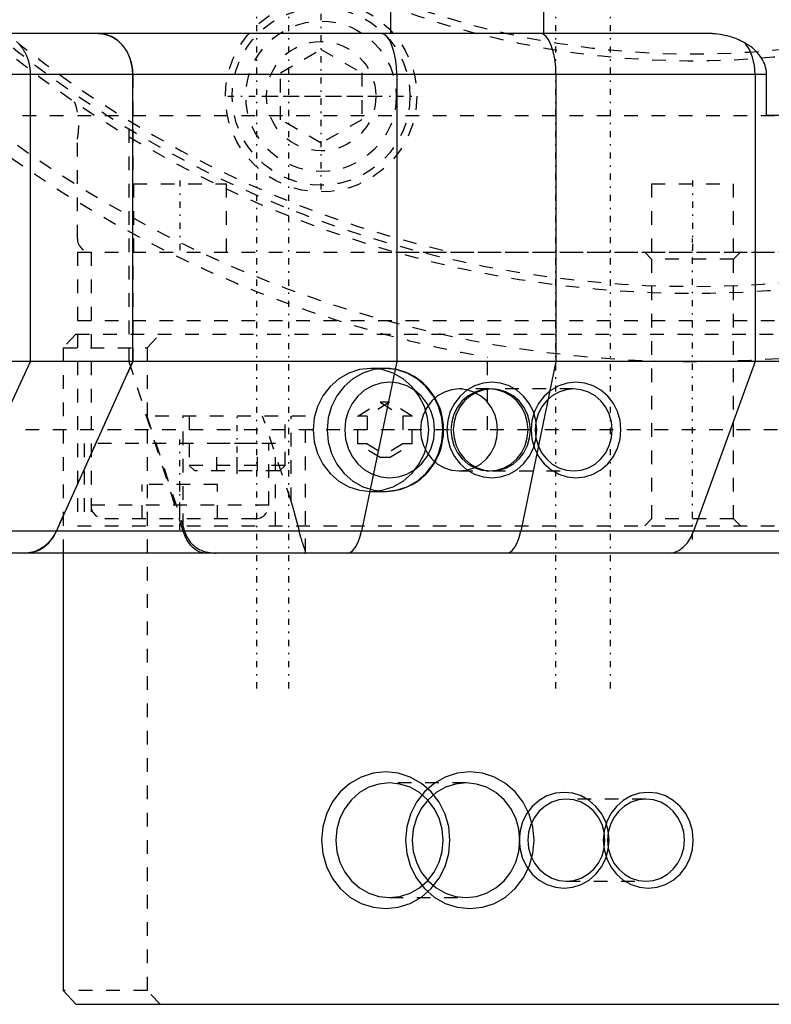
# Model space of a CAD drawing. Extents: x -545 to 345, y -132 to 132.
# Tile 9 of 18: x -49 to 6, y -132 to -60. Entities that reach past the tile are written whole.
import ezdxf

# ---------------------------------------------------------------- set-up
doc = ezdxf.new("R2010")
doc.units = 0
doc.linetypes.add('CENTER', pattern=[1.5, 0.45, -0.5, 0.05, -0.5])
doc.linetypes.add('DASHED', pattern=[2, 1, -1])
for name, color, linetype in [('AM_0', 7, 'CONTINUOUS'), ('AM_3', 7, 'DASHED'), ('AM_7', 7, 'CENTER')]:
    doc.layers.add(name, color=color, linetype=linetype)

msp = doc.modelspace()

# ---------------------------------------------------------------- linework, layer by layer
at = {"layer": 'AM_0', "color": 7, "linetype": 'CONTINUOUS'}
for p, q in [((-10.88, -61), (-10.88, 61)), ((-22.067, -61), (-22.067, -58)), ((0.936, -61), (-51, -61)), ((5.406, -64), (-50.978, -64)), ((-48.423, -85), (-48.423, -64)), ((-40.931, -85), (-40.931, -64)), ((-21.644, -64), (-21.644, -85)), ((-9.991, -64), (-9.991, -85)), ((4.573, -64), (4.573, -85)), ((5.406, -67), (5.406, -64)), ((55.156, -67), (5.406, -67)), ((-54.168, -97.408), (-48.423, -85)), ((40, -85), (-50.978, -85)), ((-46.526, -97.408), (-40.931, -85)), ((-21.644, -85), (-24.222, -97.408)), ((-9.991, -85), (-12.569, -97.408)), ((4.573, -85), (0.073, -97.408)), ((17.152, -97.408), (-57.6, -97.408)), ((30.753, -99), (-60.484, -99)), ((-46.045, -99), (-46.045, -131)), ((-46.045, -131), (-45.105, -132)), ((-45.105, -132), (51.262, -132))]:
    msp.add_line(p, q, dxfattribs=at)
for points in [[(-40.931, -64), (-40.98, -63.415), (-41.125, -62.852), (-41.36, -62.333), (-41.676, -61.879), (-42.062, -61.506), (-42.502, -61.228), (-42.979, -61.058), (-43.475, -61)], [(-21.644, -64), (-21.667, -63.415), (-21.733, -62.852), (-21.842, -62.333), (-21.988, -61.879), (-22.165, -61.506), (-22.368, -61.228), (-22.588, -61.058), (-22.816, -61)], [(-9.991, -64), (-10.013, -63.415), (-10.08, -62.852), (-10.188, -62.333), (-10.334, -61.879), (-10.512, -61.506), (-10.714, -61.228), (-10.934, -61.058), (-11.163, -61)], [(4.573, -64), (4.525, -63.354), (4.383, -62.738), (4.154, -62.181), (3.848, -61.71)], [(-48.772, -99), (-48.316, -98.951), (-47.875, -98.807), (-47.462, -98.572), (-47.092, -98.253), (-46.777, -97.861), (-46.526, -97.408)], [(-25.257, -99), (-25.047, -98.951), (-24.843, -98.807), (-24.653, -98.572), (-24.483, -98.253), (-24.338, -97.861), (-24.222, -97.408)], [(-13.603, -99), (-13.393, -98.951), (-13.19, -98.807), (-13, -98.572), (-12.829, -98.253), (-12.684, -97.861), (-12.569, -97.408)], [(-1.733, -99), (-1.366, -98.951), (-1.011, -98.807), (-0.68, -98.572), (-0.382, -98.253), (-0.128, -97.861), (0.073, -97.408)]]:
    msp.add_lwpolyline(points, dxfattribs=at)
for points in [[(-22.447, -115), (-23.364, -115.096), (-24.245, -115.381), (-25.058, -115.843), (-25.77, -116.464), (-26.354, -117.222), (-26.788, -118.087), (-27.056, -119.025), (-27.146, -120), (-27.056, -120.975), (-26.788, -121.913), (-26.354, -122.778), (-25.77, -123.536), (-25.058, -124.157), (-24.245, -124.619), (-23.364, -124.904), (-22.447, -125), (-21.531, -124.904), (-20.649, -124.619), (-19.837, -124.157), (-19.125, -123.536), (-18.541, -122.778), (-18.107, -121.913), (-17.839, -120.975), (-17.749, -120), (-17.839, -119.025), (-18.107, -118.087), (-18.541, -117.222), (-19.125, -116.464), (-19.837, -115.843), (-20.649, -115.381), (-21.531, -115.096)], [(-9.397, -116.5), (-10.039, -116.567), (-10.656, -116.766), (-11.224, -117.09), (-11.723, -117.525), (-12.132, -118.056), (-12.435, -118.661), (-12.623, -119.317), (-12.686, -120), (-12.623, -120.683), (-12.435, -121.339), (-12.132, -121.944), (-11.723, -122.475), (-11.224, -122.91), (-10.656, -123.234), (-10.039, -123.433), (-9.397, -123.5), (-8.755, -123.433), (-8.138, -123.234), (-7.57, -122.91), (-7.071, -122.475), (-6.662, -121.944), (-6.358, -121.339), (-6.171, -120.683), (-6.108, -120), (-6.171, -119.317), (-6.358, -118.661), (-6.662, -118.056), (-7.071, -117.525), (-7.57, -117.09), (-8.138, -116.766), (-8.755, -116.567)]]:
    msp.add_lwpolyline(points, close=True, dxfattribs=at)
for points in [[(3.848, -61.71, 0), (3.773, -61.667, 0), (3.62, -61.587, 0), (3.465, -61.513, 0), (3.387, -61.478, 0), (3.309, -61.444, 0), (3.153, -61.382, 0), (2.999, -61.327, 0), (2.847, -61.278, 0), (2.691, -61.232, 0), (2.53, -61.189, 0), (2.448, -61.169, 0), (2.365, -61.151, 0), (2.197, -61.116, 0), (2.027, -61.086, 0), (1.856, -61.061, 0), (1.685, -61.04, 0), (1.514, -61.024, 0), (1.429, -61.017, 0), (1.345, -61.012, 0), (1.179, -61.004, 0), (1.016, -61, 0), (0.936, -61, 0)], [(-48.423, -64, 0), (-48.423, -63.978, 0), (-48.423, -63.935, 0), (-48.424, -63.892, 0), (-48.425, -63.87, 0), (-48.426, -63.848, 0), (-48.428, -63.805, 0), (-48.431, -63.762, 0), (-48.434, -63.719, 0), (-48.438, -63.676, 0), (-48.442, -63.633, 0), (-48.445, -63.611, 0), (-48.447, -63.59, 0), (-48.453, -63.547, 0), (-48.459, -63.504, 0), (-48.465, -63.462, 0), (-48.472, -63.419, 0), (-48.48, -63.377, 0), (-48.484, -63.356, 0), (-48.488, -63.335, 0), (-48.496, -63.293, 0), (-48.505, -63.251, 0), (-48.51, -63.23, 0), (-48.515, -63.209, 0), (-48.525, -63.167, 0), (-48.536, -63.126, 0), (-48.542, -63.105, 0), (-48.547, -63.084, 0), (-48.559, -63.043, 0), (-48.571, -63.002, 0), (-48.584, -62.962, 0), (-48.597, -62.921, 0), (-48.611, -62.881, 0), (-48.618, -62.861, 0), (-48.626, -62.841, 0), (-48.64, -62.801, 0), (-48.656, -62.761, 0), (-48.672, -62.722, 0), (-48.688, -62.683, 0), (-48.705, -62.644, 0), (-48.713, -62.625, 0), (-48.722, -62.605, 0), (-48.74, -62.567, 0), (-48.758, -62.529, 0), (-48.777, -62.492, 0), (-48.796, -62.455, 0), (-48.815, -62.418, 0), (-48.825, -62.399, 0), (-48.835, -62.381, 0), (-48.856, -62.345, 0), (-48.877, -62.309, 0), (-48.898, -62.274, 0), (-48.92, -62.238, 0), (-48.942, -62.204, 0), (-48.954, -62.186, 0), (-48.965, -62.169, 0), (-48.988, -62.135, 0), (-49.012, -62.101, 0), (-49.036, -62.068, 0), (-49.06, -62.035, 0), (-49.085, -62.003, 0), (-49.098, -61.987, 0), (-49.111, -61.971, 0), (-49.136, -61.939, 0), (-49.163, -61.908, 0), (-49.176, -61.892, 0), (-49.189, -61.877, 0), (-49.216, -61.846, 0), (-49.243, -61.816, 0)], [(5.406, -64, 0), (5.406, -63.988, 0), (5.406, -63.964, 0), (5.405, -63.94, 0), (5.405, -63.928, 0), (5.404, -63.916, 0), (5.403, -63.891, 0), (5.402, -63.867, 0), (5.4, -63.843, 0), (5.398, -63.819, 0), (5.396, -63.795, 0), (5.395, -63.783, 0), (5.393, -63.771, 0), (5.39, -63.747, 0), (5.387, -63.723, 0), (5.374, -63.639, 0), (5.36, -63.567, 0), (5.343, -63.496, 0), (5.303, -63.354, 0), (5.252, -63.213, 0), (5.191, -63.074, 0), (5.121, -62.938, 0), (5.041, -62.804, 0), (4.998, -62.738, 0), (4.952, -62.672, 0), (4.853, -62.544, 0), (4.746, -62.419, 0), (4.63, -62.298, 0), (4.505, -62.181, 0), (4.372, -62.068, 0), (4.303, -62.013, 0), (4.232, -61.959, 0), (4.084, -61.856, 0), (3.928, -61.757, 0), (3.848, -61.71, 0)]]:
    msp.add_polyline3d(points, dxfattribs=at)
at = {"layer": 'AM_3', "color": 6, "linetype": 'DASHED'}
for p, q in [((-30.14, -63.885), (-27.17, -62.171)), ((-27.17, -62.171), (-24.2, -63.885)), ((-40.953, -64), (-40.953, -85)), ((-30.14, -67.315), (-30.14, -63.885)), ((-24.2, -63.885), (-24.2, -67.315)), ((-51, -67), (30.103, -67)), ((-41.211, -85), (-41.211, -67)), ((-27.17, -69.029), (-30.14, -67.315)), ((-24.2, -67.315), (-27.17, -69.029)), ((-45, -76), (-45, -68.74)), ((-40.9, -72), (-40.9, -77)), ((-40.9, -72), (-34.1, -72)), ((-34.1, -77), (-34.1, -72)), ((-3, -72), (-3, -77)), ((-3, -72), (3, -72)), ((3, -77), (3, -72)), ((-45, -77), (-45, -97)), ((-45, -77), (40, -77)), ((-44, -77), (-44, -97)), ((-21.703, -77), (21.703, -77)), ((-3.5, -77), (-3, -77.5)), ((3, -77.5), (3.5, -77)), ((-3, -77.5), (-3, -96.5)), ((3, -77.5), (-3, -77.5)), ((3, -96.5), (3, -77.5)), ((-45, -82), (45, -82)), ((-45.105, -83), (-46.045, -84)), ((-45.105, -83), (45, -83)), ((-39.889, -84), (-38.949, -83)), ((-46.045, -84), (-46.045, -99)), ((-46.045, -84), (-39.889, -84)), ((-39.889, -84), (-39.889, -131)), ((-15, -90), (-15, -84.682)), ((-40.953, -85), (-46.554, -97.408)), ((-37.249, -97.408), (-41.211, -85)), ((-22.501, -85.5), (-23.527, -85.5)), ((-14.857, -87), (-17.08, -87)), ((-8.7, -87), (-14.686, -87)), ((-24.487, -88.99), (-22.843, -87.979)), ((-22.159, -87.979), (-23.803, -88.99)), ((-22.843, -87.979), (-21.198, -88.99)), ((-22.159, -87.979), (-22.843, -87.979)), ((-20.514, -88.99), (-22.159, -87.979)), ((-39.907, -89), (-37.152, -97.408)), ((-28.31, -89), (-39.907, -89)), ((-37.25, -97.115), (-37.25, -89)), ((-36.81, -89), (-36.81, -92.6)), ((-29.37, -95.217), (-31.449, -89)), ((-29.81, -92.6), (-29.81, -89)), ((-29.37, -95.217), (-29.37, -89)), ((-28.31, -98.943), (-28.31, -89)), ((-24.487, -91.01), (-24.487, -88.99)), ((-23.803, -88.99), (-24.487, -88.99)), ((-23.803, -88.99), (-23.803, -91.01)), ((-21.198, -88.99), (-21.198, -91.01)), ((-20.514, -88.99), (-21.198, -88.99)), ((-20.514, -91.01), (-20.514, -88.99)), ((52.201, -90), (-75, -90)), ((-44.5, -91), (-44.5, -97)), ((-30.5, -91), (-44.5, -91)), ((-34.8, -93), (-34.8, -91)), ((-31.82, -91), (-34.8, -91)), ((-33.31, -93), (-33.31, -91)), ((-31.82, -93), (-31.82, -91)), ((-31, -95.5), (-31, -91)), ((-30.5, -97), (-30.5, -91)), ((-23.803, -91.01), (-24.487, -91.01)), ((-22.843, -92.021), (-24.487, -91.01)), ((-23.803, -91.01), (-22.159, -92.021)), ((-21.198, -91.01), (-22.843, -92.021)), ((-22.159, -92.021), (-20.514, -91.01)), ((-20.514, -91.01), (-21.198, -91.01)), ((-22.159, -92.021), (-22.843, -92.021)), ((-36.81, -92.6), (-36.41, -93)), ((-29.81, -92.6), (-36.81, -92.6)), ((-30.21, -93), (-29.81, -92.6)), ((-30.21, -93), (-36.41, -93)), ((-17.08, -93), (-14.857, -93)), ((-14.686, -93), (-8.7, -93)), ((-34.75, -94), (-40.25, -94)), ((-40.25, -96.5), (-40.25, -94)), ((-37.5, -96.5), (-37.5, -94)), ((-34.75, -96.5), (-34.75, -94)), ((-23.527, -94.5), (-22.501, -94.5)), ((-31, -95.5), (-44, -95.5)), ((-45, -97), (33.619, -97)), ((-32, -96.5), (-43, -96.5)), ((-3, -96.5), (-3.5, -97)), ((3, -96.5), (-3, -96.5)), ((3.5, -97), (3, -96.5)), ((-16.569, -115.812), (-22.17, -115.812)), ((-3.412, -117), (-9.226, -117)), ((-9.226, -123), (-3.412, -123)), ((-22.17, -124.188), (-16.569, -124.188)), ((-39.889, -131), (-46.045, -131)), ((-38.949, -132), (-39.889, -131))]:
    msp.add_line(p, q, dxfattribs=at)
for points in [[(-23.527, -85.5), (-24.352, -85.586), (-25.145, -85.843), (-25.876, -86.258), (-26.517, -86.818), (-27.043, -87.5), (-27.433, -88.278), (-27.674, -89.122), (-27.755, -90), (-27.674, -90.878), (-27.433, -91.722), (-27.043, -92.5), (-26.517, -93.182), (-25.876, -93.742), (-25.145, -94.157), (-24.352, -94.414), (-23.527, -94.5), (-22.702, -94.414), (-21.908, -94.157), (-21.177, -93.742), (-20.537, -93.182), (-20.011, -92.5), (-19.62, -91.722), (-19.379, -90.878), (-19.298, -90), (-19.379, -89.122), (-19.62, -88.278), (-20.011, -87.5), (-20.537, -86.818), (-21.177, -86.258), (-21.908, -85.843), (-22.702, -85.586)], [(-22.501, -94.5), (-21.676, -94.414), (-20.882, -94.157), (-20.151, -93.742), (-19.511, -93.182), (-18.985, -92.5), (-18.594, -91.722), (-18.353, -90.878), (-18.272, -90), (-18.353, -89.122), (-18.594, -88.278), (-18.985, -87.5), (-19.511, -86.818), (-20.151, -86.258), (-20.882, -85.843), (-21.676, -85.586), (-22.501, -85.5), (-23.326, -85.586), (-24.119, -85.843), (-24.85, -86.258), (-25.491, -86.818), (-26.017, -87.5), (-26.407, -88.278), (-26.648, -89.122), (-26.729, -90), (-26.648, -90.878), (-26.407, -91.722), (-26.017, -92.5), (-25.491, -93.182), (-24.85, -93.742), (-24.119, -94.157), (-23.326, -94.414)], [(-22.159, -86.5), (-22.8, -86.567), (-23.417, -86.766), (-23.986, -87.09), (-24.484, -87.525), (-24.893, -88.056), (-25.197, -88.661), (-25.384, -89.317), (-25.447, -90), (-25.384, -90.683), (-25.197, -91.339), (-24.893, -91.944), (-24.484, -92.475), (-23.986, -92.91), (-23.417, -93.234), (-22.8, -93.433), (-22.159, -93.5), (-21.517, -93.433), (-20.9, -93.234), (-20.331, -92.91), (-19.833, -92.475), (-19.424, -91.944), (-19.12, -91.339), (-18.933, -90.683), (-18.87, -90), (-18.933, -89.317), (-19.12, -88.661), (-19.424, -88.056), (-19.833, -87.525), (-20.331, -87.09), (-20.9, -86.766), (-21.517, -86.567)], [(-17.08, -93), (-16.53, -92.942), (-16.001, -92.772), (-15.513, -92.494), (-15.086, -92.121), (-14.736, -91.667), (-14.475, -91.148), (-14.315, -90.585), (-14.261, -90), (-14.315, -89.415), (-14.475, -88.852), (-14.736, -88.333), (-15.086, -87.879), (-15.513, -87.506), (-16.001, -87.228), (-16.53, -87.058), (-17.08, -87), (-17.63, -87.058), (-18.158, -87.228), (-18.646, -87.506), (-19.073, -87.879), (-19.424, -88.333), (-19.684, -88.852), (-19.845, -89.415), (-19.899, -90), (-19.845, -90.585), (-19.684, -91.148), (-19.424, -91.667), (-19.073, -92.121), (-18.646, -92.494), (-18.158, -92.772), (-17.63, -92.942)], [(-14.686, -93.5), (-14.044, -93.433), (-13.427, -93.234), (-12.858, -92.91), (-12.36, -92.475), (-11.951, -91.944), (-11.647, -91.339), (-11.46, -90.683), (-11.397, -90), (-11.46, -89.317), (-11.647, -88.661), (-11.951, -88.056), (-12.36, -87.525), (-12.858, -87.09), (-13.427, -86.766), (-14.044, -86.567), (-14.686, -86.5), (-15.327, -86.567), (-15.944, -86.766), (-16.513, -87.09), (-17.011, -87.525), (-17.42, -88.056), (-17.724, -88.661), (-17.911, -89.317), (-17.974, -90), (-17.911, -90.683), (-17.724, -91.339), (-17.42, -91.944), (-17.011, -92.475), (-16.513, -92.91), (-15.944, -93.234), (-15.327, -93.433)], [(-14.857, -93), (-14.307, -92.942), (-13.778, -92.772), (-13.29, -92.494), (-12.863, -92.121), (-12.513, -91.667), (-12.252, -91.148), (-12.092, -90.585), (-12.037, -90), (-12.092, -89.415), (-12.252, -88.852), (-12.513, -88.333), (-12.863, -87.879), (-13.29, -87.506), (-13.778, -87.228), (-14.307, -87.058), (-14.857, -87), (-15.407, -87.058), (-15.935, -87.228), (-16.423, -87.506), (-16.85, -87.879), (-17.201, -88.333), (-17.461, -88.852), (-17.621, -89.415), (-17.676, -90), (-17.621, -90.585), (-17.461, -91.148), (-17.201, -91.667), (-16.85, -92.121), (-16.423, -92.494), (-15.935, -92.772), (-15.407, -92.942)], [(-14.686, -93), (-14.136, -92.942), (-13.607, -92.772), (-13.119, -92.494), (-12.692, -92.121), (-12.342, -91.667), (-12.081, -91.148), (-11.921, -90.585), (-11.866, -90), (-11.921, -89.415), (-12.081, -88.852), (-12.342, -88.333), (-12.692, -87.879), (-13.119, -87.506), (-13.607, -87.228), (-14.136, -87.058), (-14.686, -87), (-15.235, -87.058), (-15.764, -87.228), (-16.252, -87.506), (-16.679, -87.879), (-17.029, -88.333), (-17.29, -88.852), (-17.45, -89.415), (-17.505, -90), (-17.45, -90.585), (-17.29, -91.148), (-17.029, -91.667), (-16.679, -92.121), (-16.252, -92.494), (-15.764, -92.772), (-15.235, -92.942)], [(-8.529, -93.5), (-7.888, -93.433), (-7.271, -93.234), (-6.702, -92.91), (-6.204, -92.475), (-5.795, -91.944), (-5.491, -91.339), (-5.303, -90.683), (-5.24, -90), (-5.303, -89.317), (-5.491, -88.661), (-5.795, -88.056), (-6.204, -87.525), (-6.702, -87.09), (-7.271, -86.766), (-7.888, -86.567), (-8.529, -86.5), (-9.171, -86.567), (-9.788, -86.766), (-10.356, -87.09), (-10.855, -87.525), (-11.264, -88.056), (-11.568, -88.661), (-11.755, -89.317), (-11.818, -90), (-11.755, -90.683), (-11.568, -91.339), (-11.264, -91.944), (-10.855, -92.475), (-10.356, -92.91), (-9.788, -93.234), (-9.171, -93.433)], [(-8.7, -93), (-8.15, -92.942), (-7.621, -92.772), (-7.134, -92.494), (-6.707, -92.121), (-6.356, -91.667), (-6.096, -91.148), (-5.935, -90.585), (-5.881, -90), (-5.935, -89.415), (-6.096, -88.852), (-6.356, -88.333), (-6.707, -87.879), (-7.134, -87.506), (-7.621, -87.228), (-8.15, -87.058), (-8.7, -87), (-9.25, -87.058), (-9.779, -87.228), (-10.266, -87.506), (-10.694, -87.879), (-11.044, -88.333), (-11.305, -88.852), (-11.465, -89.415), (-11.519, -90), (-11.465, -90.585), (-11.305, -91.148), (-11.044, -91.667), (-10.694, -92.121), (-10.266, -92.494), (-9.779, -92.772), (-9.25, -92.942)], [(-16.291, -125), (-15.374, -124.904), (-14.493, -124.619), (-13.681, -124.157), (-12.969, -123.536), (-12.384, -122.778), (-11.95, -121.913), (-11.683, -120.975), (-11.593, -120), (-11.683, -119.025), (-11.95, -118.087), (-12.384, -117.222), (-12.969, -116.464), (-13.681, -115.843), (-14.493, -115.381), (-15.374, -115.096), (-16.291, -115), (-17.208, -115.096), (-18.089, -115.381), (-18.901, -115.843), (-19.613, -116.464), (-20.198, -117.222), (-20.632, -118.087), (-20.899, -119.025), (-20.989, -120), (-20.899, -120.975), (-20.632, -121.913), (-20.198, -122.778), (-19.613, -123.536), (-18.901, -124.157), (-18.089, -124.619), (-17.208, -124.904)], [(-22.17, -124.188), (-21.402, -124.108), (-20.664, -123.869), (-19.983, -123.482), (-19.387, -122.961), (-18.897, -122.327), (-18.534, -121.603), (-18.31, -120.817), (-18.234, -120), (-18.31, -119.183), (-18.534, -118.397), (-18.897, -117.673), (-19.387, -117.039), (-19.983, -116.518), (-20.664, -116.131), (-21.402, -115.892), (-22.17, -115.812), (-22.937, -115.892), (-23.676, -116.131), (-24.356, -116.518), (-24.952, -117.039), (-25.442, -117.673), (-25.806, -118.397), (-26.029, -119.183), (-26.105, -120), (-26.029, -120.817), (-25.806, -121.603), (-25.442, -122.327), (-24.952, -122.961), (-24.356, -123.482), (-23.676, -123.869), (-22.937, -124.108)], [(-16.569, -124.188), (-15.801, -124.108), (-15.063, -123.869), (-14.382, -123.482), (-13.786, -122.961), (-13.297, -122.327), (-12.933, -121.603), (-12.709, -120.817), (-12.633, -120), (-12.709, -119.183), (-12.933, -118.397), (-13.297, -117.673), (-13.786, -117.039), (-14.382, -116.518), (-15.063, -116.131), (-15.801, -115.892), (-16.569, -115.812), (-17.336, -115.892), (-18.075, -116.131), (-18.755, -116.518), (-19.352, -117.039), (-19.841, -117.673), (-20.205, -118.397), (-20.429, -119.183), (-20.504, -120), (-20.429, -120.817), (-20.205, -121.603), (-19.841, -122.327), (-19.352, -122.961), (-18.755, -123.482), (-18.075, -123.869), (-17.336, -124.108)], [(-3.241, -123.5), (-2.599, -123.433), (-1.982, -123.234), (-1.413, -122.91), (-0.915, -122.475), (-0.506, -121.944), (-0.202, -121.339), (-0.015, -120.683), (0.048, -120), (-0.015, -119.317), (-0.202, -118.661), (-0.506, -118.056), (-0.915, -117.525), (-1.413, -117.09), (-1.982, -116.766), (-2.599, -116.567), (-3.241, -116.5), (-3.882, -116.567), (-4.499, -116.766), (-5.068, -117.09), (-5.566, -117.525), (-5.975, -118.056), (-6.279, -118.661), (-6.466, -119.317), (-6.529, -120), (-6.466, -120.683), (-6.279, -121.339), (-5.975, -121.944), (-5.566, -122.475), (-5.068, -122.91), (-4.499, -123.234), (-3.882, -123.433)], [(-9.226, -123), (-8.676, -122.942), (-8.147, -122.772), (-7.66, -122.494), (-7.233, -122.121), (-6.882, -121.667), (-6.621, -121.148), (-6.461, -120.585), (-6.407, -120), (-6.461, -119.415), (-6.621, -118.852), (-6.882, -118.333), (-7.233, -117.879), (-7.66, -117.506), (-8.147, -117.228), (-8.676, -117.058), (-9.226, -117), (-9.776, -117.058), (-10.305, -117.228), (-10.792, -117.506), (-11.219, -117.879), (-11.57, -118.333), (-11.83, -118.852), (-11.991, -119.415), (-12.045, -120), (-11.991, -120.585), (-11.83, -121.148), (-11.57, -121.667), (-11.219, -122.121), (-10.792, -122.494), (-10.305, -122.772), (-9.776, -122.942)], [(-3.412, -123), (-2.862, -122.942), (-2.333, -122.772), (-1.845, -122.494), (-1.418, -122.121), (-1.068, -121.667), (-0.807, -121.148), (-0.647, -120.585), (-0.592, -120), (-0.647, -119.415), (-0.807, -118.852), (-1.068, -118.333), (-1.418, -117.879), (-1.845, -117.506), (-2.333, -117.228), (-2.862, -117.058), (-3.412, -117), (-3.962, -117.058), (-4.49, -117.228), (-4.978, -117.506), (-5.405, -117.879), (-5.756, -118.333), (-6.016, -118.852), (-6.176, -119.415), (-6.231, -120), (-6.176, -120.585), (-6.016, -121.148), (-5.756, -121.667), (-5.405, -122.121), (-4.978, -122.494), (-4.49, -122.772), (-3.962, -122.942)]]:
    msp.add_lwpolyline(points, close=True, dxfattribs=at)
for points in [[(-43.5, -61, 0), (-43.483, -61, 0), (-43.448, -61.001, 0), (-43.412, -61.002, 0), (-43.394, -61.003, 0), (-43.376, -61.004, 0), (-43.339, -61.006, 0), (-43.302, -61.009, 0), (-43.265, -61.013, 0), (-43.228, -61.017, 0), (-43.191, -61.022, 0), (-43.172, -61.025, 0), (-43.154, -61.028, 0), (-43.116, -61.034, 0), (-43.079, -61.041, 0), (-43.041, -61.049, 0), (-43.004, -61.058, 0), (-42.967, -61.067, 0), (-42.948, -61.071, 0), (-42.929, -61.076, 0), (-42.893, -61.087, 0), (-42.856, -61.098, 0), (-42.838, -61.103, 0), (-42.819, -61.109, 0), (-42.783, -61.121, 0), (-42.747, -61.134, 0), (-42.73, -61.141, 0), (-42.712, -61.147, 0), (-42.677, -61.161, 0), (-42.643, -61.175, 0), (-42.609, -61.19, 0), (-42.575, -61.205, 0), (-42.542, -61.22, 0), (-42.526, -61.228, 0), (-42.51, -61.236, 0), (-42.478, -61.253, 0), (-42.445, -61.27, 0), (-42.412, -61.288, 0), (-42.379, -61.306, 0), (-42.346, -61.326, 0), (-42.33, -61.336, 0), (-42.313, -61.346, 0), (-42.28, -61.367, 0), (-42.247, -61.388, 0), (-42.215, -61.41, 0), (-42.182, -61.433, 0), (-42.15, -61.456, 0), (-42.134, -61.468, 0), (-42.118, -61.481, 0), (-42.086, -61.505, 0), (-42.054, -61.53, 0), (-42.023, -61.556, 0), (-41.993, -61.582, 0), (-41.962, -61.609, 0), (-41.947, -61.622, 0), (-41.932, -61.636, 0), (-41.903, -61.664, 0), (-41.874, -61.691, 0), (-41.845, -61.72, 0), (-41.818, -61.748, 0), (-41.79, -61.777, 0), (-41.777, -61.791, 0), (-41.764, -61.806, 0), (-41.738, -61.835, 0), (-41.712, -61.864, 0), (-41.7, -61.878, 0), (-41.688, -61.893, 0), (-41.663, -61.923, 0), (-41.638, -61.953, 0), (-41.626, -61.969, 0), (-41.614, -61.985, 0), (-41.589, -62.017, 0), (-41.565, -62.049, 0), (-41.541, -62.083, 0), (-41.518, -62.117, 0), (-41.494, -62.152, 0), (-41.483, -62.169, 0), (-41.471, -62.187, 0), (-41.449, -62.223, 0), (-41.426, -62.259, 0), (-41.404, -62.296, 0), (-41.383, -62.333, 0), (-41.362, -62.37, 0), (-41.352, -62.389, 0), (-41.342, -62.408, 0), (-41.322, -62.446, 0), (-41.302, -62.484, 0), (-41.284, -62.523, 0), (-41.265, -62.562, 0), (-41.248, -62.6, 0), (-41.239, -62.62, 0), (-41.23, -62.639, 0), (-41.214, -62.678, 0), (-41.198, -62.717, 0), (-41.183, -62.756, 0), (-41.168, -62.794, 0), (-41.154, -62.832, 0), (-41.147, -62.851, 0), (-41.141, -62.871, 0), (-41.128, -62.909, 0), (-41.115, -62.949, 0), (-41.102, -62.989, 0), (-41.09, -63.029, 0), (-41.079, -63.071, 0), (-41.073, -63.091, 0), (-41.067, -63.112, 0), (-41.057, -63.154, 0), (-41.046, -63.197, 0), (-41.041, -63.218, 0), (-41.036, -63.24, 0), (-41.027, -63.283, 0), (-41.018, -63.327, 0), (-41.014, -63.349, 0), (-41.01, -63.37, 0), (-41.002, -63.414, 0), (-40.995, -63.458, 0), (-40.989, -63.503, 0), (-40.983, -63.547, 0), (-40.977, -63.591, 0), (-40.975, -63.613, 0), (-40.972, -63.635, 0), (-40.968, -63.679, 0), (-40.964, -63.723, 0), (-40.961, -63.767, 0), (-40.958, -63.81, 0), (-40.956, -63.853, 0), (-40.956, -63.874, 0), (-40.955, -63.895, 0), (-40.954, -63.938, 0), (-40.953, -63.979, 0), (-40.953, -64, 0)], [(-18.839, -87.656, 0), (-18.904, -87.548, 0), (-19.042, -87.339, 0), (-19.19, -87.138, 0), (-19.269, -87.041, 0), (-19.35, -86.946, 0), (-19.52, -86.764, 0), (-19.7, -86.591, 0), (-19.889, -86.43, 0), (-20.086, -86.28, 0), (-20.291, -86.143, 0), (-20.397, -86.078, 0), (-20.504, -86.017, 0), (-20.722, -85.905, 0), (-20.948, -85.805, 0), (-21.178, -85.719, 0), (-21.413, -85.647, 0), (-21.651, -85.589, 0), (-21.771, -85.566, 0), (-21.892, -85.546, 0), (-22.134, -85.516, 0), (-22.378, -85.502, 0), (-22.501, -85.5, 0)], [(-18.839, -92.344, 0), (-18.773, -92.226, 0), (-18.651, -91.984, 0), (-18.543, -91.735, 0), (-18.494, -91.607, 0), (-18.45, -91.478, 0), (-18.371, -91.217, 0), (-18.308, -90.951, 0), (-18.261, -90.682, 0), (-18.23, -90.411, 0), (-18.214, -90.138, 0), (-18.212, -90.001, 0), (-18.214, -89.864, 0), (-18.229, -89.59, 0), (-18.261, -89.318, 0), (-18.308, -89.049, 0), (-18.371, -88.784, 0), (-18.449, -88.523, 0), (-18.494, -88.394, 0), (-18.542, -88.267, 0), (-18.65, -88.017, 0), (-18.773, -87.774, 0), (-18.839, -87.656, 0)], [(-22.501, -94.5, 0), (-22.378, -94.498, 0), (-22.134, -94.484, 0), (-21.89, -94.454, 0), (-21.77, -94.434, 0), (-21.649, -94.411, 0), (-21.411, -94.352, 0), (-21.176, -94.28, 0), (-20.946, -94.194, 0), (-20.721, -94.095, 0), (-20.501, -93.982, 0), (-20.394, -93.92, 0), (-20.289, -93.856, 0), (-20.084, -93.718, 0), (-19.887, -93.569, 0), (-19.699, -93.408, 0), (-19.52, -93.236, 0), (-19.35, -93.054, 0), (-19.269, -92.959, 0), (-19.19, -92.862, 0), (-19.041, -92.661, 0), (-18.904, -92.452, 0), (-18.839, -92.344, 0)], [(-28.762, -97.408, 0), (-28.845, -97.046, 0), (-29.032, -96.322, 0), (-29.25, -95.587, 0), (-29.37, -95.217, 0)], [(-46.554, -97.408, 0), (-46.592, -97.488, 0), (-46.674, -97.646, 0), (-46.764, -97.797, 0), (-46.811, -97.869, 0), (-46.86, -97.939, 0), (-46.961, -98.071, 0), (-47.064, -98.192, 0), (-47.178, -98.31, 0), (-47.301, -98.422, 0), (-47.43, -98.527, 0), (-47.497, -98.575, 0), (-47.564, -98.621, 0), (-47.7, -98.704, 0), (-47.835, -98.775, 0), (-47.973, -98.836, 0), (-48.119, -98.89, 0), (-48.271, -98.934, 0), (-48.348, -98.952, 0), (-48.425, -98.967, 0), (-48.579, -98.988, 0), (-48.73, -98.999, 0), (-48.803, -99, 0)], [(-35.655, -99, 0), (-35.709, -98.999, 0), (-35.818, -98.988, 0), (-35.926, -98.966, 0), (-35.979, -98.951, 0), (-36.032, -98.934, 0), (-36.138, -98.891, 0), (-36.242, -98.838, 0), (-36.343, -98.774, 0), (-36.442, -98.7, 0), (-36.538, -98.617, 0), (-36.585, -98.571, 0), (-36.631, -98.524, 0), (-36.721, -98.422, 0), (-36.807, -98.311, 0), (-36.888, -98.192, 0), (-36.965, -98.065, 0), (-37.037, -97.93, 0), (-37.071, -97.861, 0), (-37.104, -97.789, 0), (-37.166, -97.641, 0), (-37.223, -97.488, 0), (-37.249, -97.408, 0)], [(-37.152, -97.408, 0), (-37.123, -97.492, 0), (-37.057, -97.653, 0), (-36.984, -97.808, 0), (-36.944, -97.882, 0), (-36.902, -97.955, 0), (-36.812, -98.094, 0), (-36.712, -98.226, 0), (-36.605, -98.347, 0), (-36.489, -98.458, 0), (-36.417, -98.519, 0), (-36.396, -98.535, 0), (-36.375, -98.552, 0), (-36.365, -98.56, 0), (-36.354, -98.568, 0), (-36.332, -98.584, 0), (-36.31, -98.599, 0), (-36.299, -98.607, 0), (-36.288, -98.614, 0), (-36.266, -98.629, 0), (-36.243, -98.644, 0), (-36.232, -98.651, 0), (-36.221, -98.658, 0), (-36.198, -98.672, 0), (-36.174, -98.686, 0), (-36.151, -98.699, 0), (-36.127, -98.712, 0), (-36.103, -98.725, 0), (-36.091, -98.732, 0), (-36.079, -98.738, 0), (-36.055, -98.75, 0), (-36.03, -98.762, 0), (-35.943, -98.801, 0), (-35.789, -98.86, 0), (-35.629, -98.908, 0), (-35.464, -98.945, 0), (-35.38, -98.96, 0), (-35.294, -98.972, 0), (-35.119, -98.99, 0), (-34.939, -98.999, 0), (-34.848, -99, 0)], [(-28.31, -98.943, 0), (-28.311, -98.929, 0), (-28.315, -98.896, 0), (-28.324, -98.856, 0), (-28.329, -98.833, 0), (-28.336, -98.809, 0), (-28.353, -98.755, 0), (-28.373, -98.694, 0), (-28.396, -98.626, 0), (-28.422, -98.552, 0), (-28.45, -98.471, 0), (-28.465, -98.428, 0), (-28.481, -98.383, 0), (-28.513, -98.288, 0), (-28.547, -98.188, 0), (-28.581, -98.081, 0), (-28.615, -97.97, 0), (-28.649, -97.853, 0), (-28.666, -97.793, 0), (-28.683, -97.732, 0), (-28.716, -97.606, 0), (-28.747, -97.475, 0), (-28.762, -97.408, 0)], [(-28.356, -99, 0), (-28.353, -99, 0), (-28.348, -99, 0), (-28.344, -98.999, 0), (-28.342, -98.999, 0), (-28.339, -98.998, 0), (-28.336, -98.997, 0), (-28.332, -98.995, 0), (-28.328, -98.993, 0), (-28.325, -98.99, 0), (-28.323, -98.988, 0), (-28.321, -98.986, 0), (-28.32, -98.985, 0), (-28.318, -98.981, 0), (-28.316, -98.977, 0), (-28.314, -98.973, 0), (-28.313, -98.968, 0), (-28.312, -98.963, 0), (-28.311, -98.961, 0), (-28.311, -98.958, 0), (-28.31, -98.952, 0), (-28.31, -98.946, 0), (-28.31, -98.943, 0)]]:
    msp.add_polyline3d(points, dxfattribs=at)
for centre, radius in [((-27.17, -65.6), 7), ((-27.17, -65.6), 6.5), ((-27.17, -65.6), 5.5), ((-27.17, -65.595), 4)]:
    msp.add_circle(centre, radius, dxfattribs=at)
for centre, radius, start, end in [((0, 0), 86, 100.04483, 259.95517), ((0, 0), 79.5, 59.79173, 300.20827), ((0, 0), 62.5, 181.83378, 44.71459), ((0, 0), 80, 230.39435, 0.36418), ((0, 0), 63, 181.81922, 357.53916), ((0, 0), 79, 229.7916, 257.08009), ((-49.896, -67.726), 5, 348.305, 20.12314), ((0, 0), 85, 233.1301, 301.96572), ((-44, -76), 1, 180, 270), ((-43, -95.5), 1, 180, 270), ((-32, -95.5), 1, 270, 0)]:
    msp.add_arc(centre, radius, start, end, dxfattribs=at)
at = {"layer": 'AM_7', "color": 4, "linetype": 'CENTER'}
for p, q in [((-31.871, -108.9), (-31.871, 108.9)), ((-29.527, -108.9), (-29.527, 108.9)), ((-10, -108.9), (-10, 108.9)), ((-6.015, -108.9), (-6.015, 108.9)), ((-27.17, -72.425), (-27.17, -58.775)), ((-33.995, -65.6), (-20.345, -65.6)), ((-31.37, -65.595), (-22.97, -65.595)), ((-37.5, -71.75), (-37.5, -77.25)), ((0, -71.75), (0, -77.25)), ((0, -98), (0, -76)), ((-33.31, -93.2), (-33.31, -88.8)), ((-37.5, -97.3), (-37.5, -90.7))]:
    msp.add_line(p, q, dxfattribs=at)

doc.saveas('drawing.dxf')
